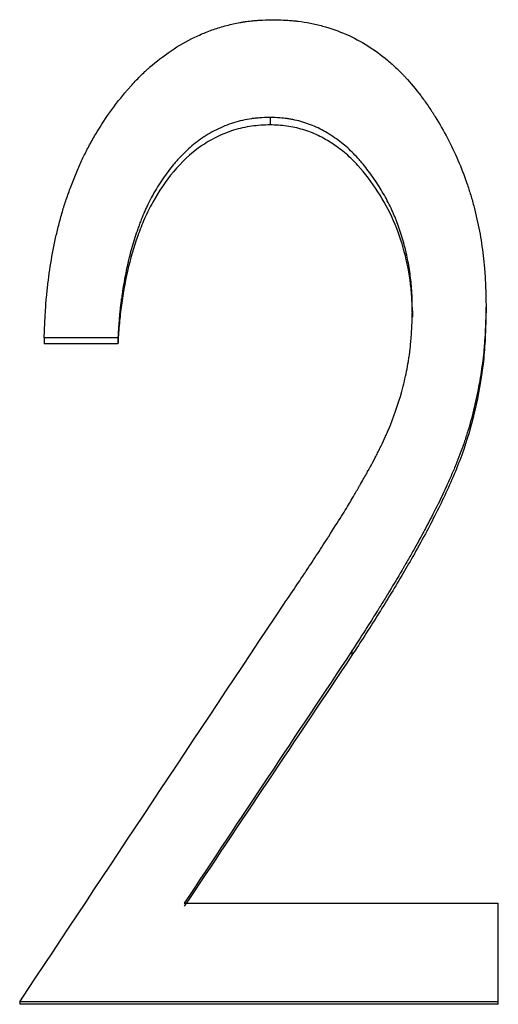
# Model space of a CAD drawing. Header units: millimetres. Extents: x -172 to 275, y -110 to 173.
# Tile 10 of 18: x -3.92 to 0.58, y 4 to 13.26. Entities that reach past the tile are written whole.
import ezdxf

# ---------------------------------------------------------------- set-up
doc = ezdxf.new("R2010")
doc.units = ezdxf.units.MM

msp = doc.modelspace()

# ---------------------------------------------------------------- linework, layer by layer
at = {"color": 7, "linetype": 'Continuous', "lineweight": 25}
for p, q in [((-1.5685, 12.3372), (-1.5685, 12.2667)), ((0.4615, 10.5719), (0.4615, 10.5115)), ((-0.2308, 10.5179), (-0.2308, 10.4578)), ((-3, 10.2659), (-3.6923, 10.2659)), ((-3.6923, 10.2659), (-3.6923, 10.2072)), ((-3, 10.2072), (-3.6923, 10.2072)), ((-3, 10.2659), (-3, 10.2072)), ((-0.7987, 7.3218), (-0.7987, 7.2799)), ((-2.3762, 4.9487), (0.5769, 4.9487)), ((0.5769, 3.9986), (0.5769, 4.9487)), ((-3.9231, 4.0216), (-3.9231, 3.9986)), ((0.5769, 4.0216), (-3.9231, 4.0216)), ((0.5769, 3.9986), (-3.9231, 3.9986))]:
    msp.add_line(p, q, dxfattribs=at)
for points, knots in [([(-3.6923, 10.2659), (-3.6902, 10.3226), (-3.6881, 10.3722), (-3.6852, 10.436), (-3.6842, 10.4555), (-3.6828, 10.482), (-3.6824, 10.4904), (-3.6817, 10.5024), (-3.6815, 10.5063), (-3.6811, 10.5119), (-3.681, 10.5138), (-3.6808, 10.5174), (-3.6807, 10.5183), (-3.6779, 10.564), (-3.6746, 10.6067), (-3.6689, 10.6703), (-3.6668, 10.6914), (-3.6624, 10.7334), (-3.6601, 10.7537), (-3.6472, 10.861), (-3.6345, 10.9458), (-3.6121, 11.0713), (-3.6041, 11.1129), (-3.5912, 11.1748), (-3.5867, 11.1954), (-3.5775, 11.2365), (-3.573, 11.2559), (-3.5577, 11.3202), (-3.5468, 11.3621), (-3.5239, 11.4439), (-3.5115, 11.4849), (-3.4869, 11.5608), (-3.4735, 11.5998), (-3.4445, 11.6797), (-3.4292, 11.7198), (-3.3952, 11.8053), (-3.378, 11.846), (-3.3522, 11.9043), (-3.3436, 11.9232), (-3.3262, 11.9601), (-3.318, 11.9772), (-3.2906, 12.0321), (-3.2711, 12.0689), (-3.2298, 12.1431), (-3.2075, 12.1812), (-3.1394, 12.2921), (-3.0915, 12.3632), (-3.0156, 12.4654), (-2.9897, 12.4988), (-2.9498, 12.5478), (-2.9364, 12.564), (-2.916, 12.5879), (-2.9091, 12.5959), (-2.8953, 12.6116), (-2.889, 12.6188), (-2.8512, 12.6612), (-2.821, 12.6932), (-2.776, 12.7383), (-2.761, 12.7529), (-2.7386, 12.774), (-2.7312, 12.7809), (-2.7162, 12.7945), (-2.7092, 12.8008), (-2.6383, 12.8633), (-2.5718, 12.9147), (-2.4271, 13.0123), (-2.3526, 13.055), (-2.2379, 13.11), (-2.1991, 13.1268), (-2.1402, 13.1498), (-2.1204, 13.1571), (-2.0806, 13.1708), (-2.0616, 13.177), (-1.998, 13.1964), (-1.956, 13.2074), (-1.8937, 13.2213), (-1.873, 13.2255), (-1.8422, 13.231), (-1.8319, 13.2327), (-1.8115, 13.236), (-1.8007, 13.2376), (-1.772, 13.2415), (-1.7518, 13.2438), (-1.72, 13.2467), (-1.7091, 13.2477), (-1.6924, 13.2489), (-1.6868, 13.2493), (-1.6783, 13.2498), (-1.6754, 13.25), (-1.6711, 13.2503), (-1.6696, 13.2504), (-1.6667, 13.2505), (-1.6647, 13.2506), (-1.6357, 13.2523), (-1.5931, 13.2539), (-1.5361, 13.2556)], [0, 0, 0, 0, 0.03125, 0.03125, 0.046875, 0.046875, 0.054688, 0.054688, 0.058594, 0.058594, 0.060547, 0.060547, 0.0625, 0.0625, 0.09375, 0.09375, 0.109375, 0.109375, 0.125, 0.125, 0.1875, 0.1875, 0.21875, 0.21875, 0.234375, 0.234375, 0.25, 0.25, 0.28125, 0.28125, 0.3125, 0.3125, 0.34375, 0.34375, 0.375, 0.375, 0.40625, 0.40625, 0.421875, 0.421875, 0.4375, 0.4375, 0.46875, 0.46875, 0.5, 0.5, 0.5625, 0.5625, 0.59375, 0.59375, 0.609375, 0.609375, 0.617188, 0.617188, 0.625, 0.625, 0.65625, 0.65625, 0.671875, 0.671875, 0.679688, 0.679688, 0.6875, 0.6875, 0.75, 0.75, 0.8125, 0.8125, 0.84375, 0.84375, 0.859375, 0.859375, 0.875, 0.875, 0.90625, 0.90625, 0.921875, 0.921875, 0.929688, 0.929688, 0.9375, 0.9375, 0.953125, 0.953125, 0.960938, 0.960938, 0.964844, 0.964844, 0.966797, 0.966797, 0.967773, 0.967773, 0.96875, 0.96875, 1, 1, 1, 1]), ([(-1.5361, 13.2556), (-1.4844, 13.2539), (-1.4393, 13.2519), (-1.3812, 13.2484), (-1.3634, 13.2471), (-1.3392, 13.2451), (-1.3315, 13.2444), (-1.3206, 13.2433), (-1.3171, 13.2429), (-1.3119, 13.2424), (-1.3102, 13.2422), (-1.3069, 13.2418), (-1.306, 13.2417), (-1.2661, 13.2369), (-1.2283, 13.2309), (-1.1522, 13.2158), (-1.1146, 13.2069), (-0.9972, 13.1745), (-0.9227, 13.1483), (-0.7811, 13.0864), (-0.7149, 13.0513), (-0.5862, 12.9695), (-0.5245, 12.9242), (-0.4356, 12.8498), (-0.4067, 12.8239), (-0.3641, 12.7834), (-0.3501, 12.7696), (-0.3293, 12.7486), (-0.3224, 12.7415), (-0.3087, 12.7272), (-0.3012, 12.7192), (-0.2469, 12.6606), (-0.1994, 12.6037), (-0.1296, 12.5111), (-0.1066, 12.479), (-0.0724, 12.4291), (-0.061, 12.4122), (-0.0441, 12.3863), (-0.0385, 12.3776), (-0.0272, 12.36), (-0.0211, 12.3504), (0.0656, 12.212), (0.1368, 12.076), (0.2282, 11.8635), (0.2561, 11.7912), (0.294, 11.6807), (0.306, 11.6435), (0.3231, 11.5872), (0.3286, 11.5683), (0.3393, 11.5304), (0.3447, 11.5105), (0.3687, 11.4191), (0.3855, 11.3445), (0.4068, 11.2305), (0.4134, 11.1921), (0.4251, 11.1145), (0.4305, 11.0744), (0.4396, 10.9974), (0.4435, 10.9588), (0.4483, 10.9009), (0.4498, 10.8816), (0.4517, 10.8527), (0.4523, 10.843), (0.4532, 10.8285), (0.4535, 10.8237), (0.4539, 10.8164), (0.454, 10.814), (0.4543, 10.8092), (0.4544, 10.8059), (0.4571, 10.7528), (0.4594, 10.6753), (0.4615, 10.5719)], [0, 0, 0, 0, 0.03125, 0.03125, 0.046875, 0.046875, 0.054688, 0.054688, 0.058594, 0.058594, 0.060547, 0.060547, 0.0625, 0.0625, 0.09375, 0.09375, 0.125, 0.125, 0.1875, 0.1875, 0.25, 0.25, 0.3125, 0.3125, 0.34375, 0.34375, 0.359375, 0.359375, 0.367188, 0.367188, 0.375, 0.375, 0.4375, 0.4375, 0.46875, 0.46875, 0.484375, 0.484375, 0.492188, 0.492188, 0.5, 0.5, 0.625, 0.625, 0.6875, 0.6875, 0.71875, 0.71875, 0.734375, 0.734375, 0.75, 0.75, 0.8125, 0.8125, 0.84375, 0.84375, 0.875, 0.875, 0.90625, 0.90625, 0.921875, 0.921875, 0.929688, 0.929688, 0.933594, 0.933594, 0.935547, 0.935547, 0.9375, 0.9375, 1, 1, 1, 1]), ([(-1.5685, 12.3372), (-1.6068, 12.3357), (-1.6404, 12.334), (-1.6839, 12.3309), (-1.6972, 12.3298), (-1.7154, 12.328), (-1.7212, 12.3274), (-1.7295, 12.3264), (-1.7321, 12.3261), (-1.7374, 12.3254), (-1.7388, 12.3253), (-1.771, 12.3208), (-1.7995, 12.3156), (-1.8561, 12.3028), (-1.8851, 12.2948), (-1.9662, 12.2689), (-2.0198, 12.2471), (-2.1001, 12.2071), (-2.1259, 12.193), (-2.1634, 12.1709), (-2.1756, 12.1633), (-2.1996, 12.1478), (-2.212, 12.1394), (-2.2669, 12.1008), (-2.31, 12.0656), (-2.3733, 12.0063), (-2.3942, 11.9854), (-2.4252, 11.9524), (-2.4355, 11.9412), (-2.4509, 11.9239), (-2.456, 11.9181), (-2.4661, 11.9063), (-2.4719, 11.8995), (-2.5115, 11.8523), (-2.5454, 11.8073), (-2.5943, 11.7355), (-2.6103, 11.7109), (-2.6416, 11.6601), (-2.6574, 11.6331), (-2.6863, 11.5812), (-2.6999, 11.5553), (-2.7193, 11.5164), (-2.7255, 11.5034), (-2.7346, 11.4839), (-2.7375, 11.4774), (-2.7434, 11.4644), (-2.7465, 11.4573), (-2.7593, 11.4279), (-2.7697, 11.4026), (-2.7855, 11.3621), (-2.7909, 11.3482), (-2.7989, 11.3266), (-2.8016, 11.3193), (-2.807, 11.3045), (-2.8099, 11.2963), (-2.8321, 11.2344), (-2.8499, 11.179), (-2.874, 11.0955), (-2.8816, 11.0676), (-2.8923, 11.0256), (-2.8958, 11.0116), (-2.9025, 10.9835), (-2.906, 10.9684), (-2.9204, 10.9032), (-2.9312, 10.8486), (-2.9463, 10.7629), (-2.9511, 10.7337), (-2.958, 10.689), (-2.9603, 10.674), (-2.9647, 10.6435), (-2.967, 10.6271), (-2.973, 10.5837), (-2.9765, 10.5548), (-2.9813, 10.5115), (-2.9828, 10.4971), (-2.9849, 10.4755), (-2.9856, 10.4683), (-2.9865, 10.4575), (-2.9868, 10.454), (-2.9873, 10.4486), (-2.9875, 10.4468), (-2.9878, 10.4432), (-2.988, 10.4408), (-2.9913, 10.4011), (-2.9953, 10.3432), (-3, 10.2659)], [0, 0, 0, 0, 0.03125, 0.03125, 0.046875, 0.046875, 0.054688, 0.054688, 0.058594, 0.058594, 0.0625, 0.0625, 0.09375, 0.09375, 0.125, 0.125, 0.1875, 0.1875, 0.21875, 0.21875, 0.234375, 0.234375, 0.25, 0.25, 0.3125, 0.3125, 0.34375, 0.34375, 0.359375, 0.359375, 0.367188, 0.367188, 0.375, 0.375, 0.4375, 0.4375, 0.46875, 0.46875, 0.5, 0.5, 0.53125, 0.53125, 0.546875, 0.546875, 0.554688, 0.554688, 0.5625, 0.5625, 0.59375, 0.59375, 0.609375, 0.609375, 0.617188, 0.617188, 0.625, 0.625, 0.6875, 0.6875, 0.71875, 0.71875, 0.734375, 0.734375, 0.75, 0.75, 0.8125, 0.8125, 0.84375, 0.84375, 0.859375, 0.859375, 0.875, 0.875, 0.90625, 0.90625, 0.921875, 0.921875, 0.929688, 0.929688, 0.933594, 0.933594, 0.935547, 0.935547, 0.9375, 0.9375, 1, 1, 1, 1]), ([(-0.2308, 10.5179), (-0.2313, 10.5526), (-0.2318, 10.583), (-0.2328, 10.622), (-0.2332, 10.6339), (-0.2337, 10.6502), (-0.2339, 10.6553), (-0.2342, 10.6626), (-0.2343, 10.665), (-0.2345, 10.6696), (-0.2346, 10.6708), (-0.2371, 10.7253), (-0.2415, 10.7769), (-0.2542, 10.8822), (-0.2623, 10.9341), (-0.2771, 11.0107), (-0.2824, 11.036), (-0.2911, 11.0737), (-0.294, 11.0862), (-0.2987, 11.1048), (-0.3003, 11.1111), (-0.3035, 11.1235), (-0.3049, 11.1289), (-0.3216, 11.1911), (-0.3375, 11.2433), (-0.3628, 11.317), (-0.3714, 11.3409), (-0.3848, 11.3754), (-0.3894, 11.3868), (-0.3963, 11.4035), (-0.3986, 11.409), (-0.4032, 11.4199), (-0.4053, 11.4248), (-0.4286, 11.478), (-0.4512, 11.5244), (-0.4881, 11.5931), (-0.5009, 11.6158), (-0.5274, 11.6609), (-0.5408, 11.6827), (-0.5847, 11.7509), (-0.615, 11.7943), (-0.6621, 11.8564), (-0.678, 11.8766), (-0.7024, 11.9061), (-0.7106, 11.9159), (-0.723, 11.9302), (-0.7271, 11.935), (-0.7355, 11.9445), (-0.7393, 11.9487), (-0.7805, 11.9946), (-0.8152, 12.0289), (-0.8919, 12.0952), (-0.9337, 12.127), (-1.0249, 12.1884), (-1.0711, 12.215), (-1.1412, 12.2487), (-1.1648, 12.2589), (-1.2003, 12.2727), (-1.2122, 12.277), (-1.236, 12.2851), (-1.2471, 12.2887), (-1.2856, 12.3001), (-1.3111, 12.3067), (-1.3493, 12.315), (-1.362, 12.3175), (-1.381, 12.3209), (-1.3873, 12.322), (-1.3968, 12.3235), (-1.3999, 12.324), (-1.4063, 12.3249), (-1.4104, 12.3255), (-1.4474, 12.3306), (-1.4994, 12.3344), (-1.5685, 12.3372)], [0, 0, 0, 0, 0.03125, 0.03125, 0.046875, 0.046875, 0.054688, 0.054688, 0.058594, 0.058594, 0.0625, 0.0625, 0.125, 0.125, 0.1875, 0.1875, 0.21875, 0.21875, 0.234375, 0.234375, 0.242188, 0.242188, 0.25, 0.25, 0.3125, 0.3125, 0.34375, 0.34375, 0.359375, 0.359375, 0.367188, 0.367188, 0.375, 0.375, 0.4375, 0.4375, 0.46875, 0.46875, 0.5, 0.5, 0.5625, 0.5625, 0.59375, 0.59375, 0.609375, 0.609375, 0.617188, 0.617188, 0.625, 0.625, 0.6875, 0.6875, 0.75, 0.75, 0.8125, 0.8125, 0.84375, 0.84375, 0.859375, 0.859375, 0.875, 0.875, 0.90625, 0.90625, 0.921875, 0.921875, 0.929688, 0.929688, 0.933594, 0.933594, 0.9375, 0.9375, 1, 1, 1, 1]), ([(-1.5685, 12.2667), (-1.6267, 12.2644), (-1.7429, 12.2597), (-1.9137, 12.2205), (-2.0751, 12.1542), (-2.2757, 12.0369), (-2.486, 11.8335), (-2.6482, 11.5936), (-2.7516, 11.387), (-2.8347, 11.1716), (-2.9154, 10.8942), (-2.9636, 10.6094), (-2.9896, 10.3801), (-2.9965, 10.2648), (-3, 10.2072)], [0, 0, 0, 0, 0.062529, 0.125007, 0.187504, 0.250003, 0.374776, 0.499704, 0.562236, 0.624781, 0.749812, 0.874894, 0.937444, 1, 1, 1, 1]), ([(-0.2308, 10.4578), (-0.2315, 10.5096), (-0.2329, 10.6131), (-0.2503, 10.8194), (-0.3002, 11.0739), (-0.3995, 11.3691), (-0.5492, 11.6425), (-0.7047, 11.8501), (-0.8521, 11.9967), (-0.9781, 12.0911), (-1.1137, 12.1702), (-1.26, 12.2263), (-1.4121, 12.2599), (-1.5164, 12.2644), (-1.5685, 12.2667)], [0, 0, 0, 0, 0.062547, 0.125083, 0.250076, 0.375059, 0.500034, 0.625003, 0.686742, 0.750026, 0.813992, 0.874985, 0.937476, 1, 1, 1, 1]), ([(0.4615, 10.5719), (0.4604, 10.5228), (0.4592, 10.4799), (0.4576, 10.4246), (0.457, 10.4077), (0.4562, 10.3847), (0.4559, 10.3774), (0.4555, 10.3671), (0.4554, 10.3637), (0.4552, 10.3588), (0.4551, 10.3572), (0.455, 10.3541), (0.455, 10.3535), (0.4531, 10.3111), (0.4509, 10.2728), (0.447, 10.2177), (0.4456, 10.1997), (0.4426, 10.1645), (0.4411, 10.148), (0.4321, 10.0604), (0.4227, 9.9889), (0.4053, 9.8798), (0.399, 9.843), (0.3851, 9.7689), (0.3775, 9.7304), (0.3541, 9.6204), (0.3365, 9.5482), (0.3069, 9.4417), (0.2965, 9.4064), (0.2802, 9.354), (0.2746, 9.3366), (0.266, 9.3106), (0.2631, 9.3019), (0.2573, 9.2847), (0.2541, 9.2754), (0.2293, 9.2038), (0.2043, 9.1378), (0.1626, 9.0353), (0.148, 9.0005), (0.125, 8.9475), (0.1172, 8.9297), (0.1051, 8.9027), (0.1011, 8.8937), (0.0949, 8.8801), (0.0929, 8.8756), (0.0898, 8.8688), (0.0887, 8.8665), (0.0866, 8.8619), (0.0853, 8.8591), (0.035, 8.7494), (-0.0296, 8.6206), (-0.1191, 8.4524), (-0.1293, 8.4334), (-0.1423, 8.4092), (-0.1447, 8.4048), (-0.1483, 8.3982), (-0.1501, 8.3948), (-0.1556, 8.3847), (-0.1593, 8.3779), (-0.1783, 8.3431), (-0.1947, 8.3136), (-0.2298, 8.2512), (-0.2485, 8.2184), (-0.2782, 8.1666), (-0.2885, 8.1489), (-0.3042, 8.1217), (-0.3095, 8.1126), (-0.3176, 8.0987), (-0.3203, 8.094), (-0.3258, 8.0846), (-0.329, 8.0792), (-0.3689, 8.0109), (-0.4068, 7.9472), (-0.4642, 7.8524), (-0.4834, 7.8209), (-0.5124, 7.7739), (-0.522, 7.7583), (-0.5366, 7.7349), (-0.5414, 7.7271), (-0.5487, 7.7154), (-0.5511, 7.7115), (-0.5548, 7.7057), (-0.556, 7.7038), (-0.5584, 7.6999), (-0.5601, 7.6972), (-0.6108, 7.6163), (-0.6901, 7.4916), (-0.7987, 7.3218)], [0, 0, 0, 0, 0.03125, 0.03125, 0.046875, 0.046875, 0.054688, 0.054688, 0.058594, 0.058594, 0.060547, 0.060547, 0.0625, 0.0625, 0.09375, 0.09375, 0.109375, 0.109375, 0.125, 0.125, 0.1875, 0.1875, 0.21875, 0.21875, 0.25, 0.25, 0.3125, 0.3125, 0.34375, 0.34375, 0.359375, 0.359375, 0.367188, 0.367188, 0.375, 0.375, 0.4375, 0.4375, 0.46875, 0.46875, 0.484375, 0.484375, 0.492188, 0.492188, 0.496094, 0.496094, 0.498047, 0.498047, 0.5, 0.5, 0.625, 0.625, 0.640625, 0.640625, 0.644531, 0.644531, 0.648438, 0.648438, 0.65625, 0.65625, 0.6875, 0.6875, 0.71875, 0.71875, 0.734375, 0.734375, 0.742188, 0.742188, 0.746094, 0.746094, 0.75, 0.75, 0.8125, 0.8125, 0.84375, 0.84375, 0.859375, 0.859375, 0.867188, 0.867188, 0.871094, 0.871094, 0.873047, 0.873047, 0.875, 0.875, 1, 1, 1, 1]), ([(-1.4405, 7.759), (-1.3931, 7.8289), (-1.3516, 7.8903), (-1.298, 7.9698), (-1.2817, 7.9942), (-1.2593, 8.0277), (-1.2522, 8.0383), (-1.2421, 8.0534), (-1.2388, 8.0583), (-1.2341, 8.0655), (-1.2325, 8.0678), (-1.2302, 8.0713), (-1.2294, 8.0725), (-1.2279, 8.0748), (-1.2275, 8.0754), (-1.1912, 8.13), (-1.1561, 8.1833), (-1.1038, 8.2636), (-1.0864, 8.2904), (-1.0604, 8.3307), (-1.0517, 8.3442), (-1.0387, 8.3644), (-1.0344, 8.3712), (-1.0279, 8.3813), (-1.0257, 8.3847), (-1.0225, 8.3898), (-1.0214, 8.3914), (-1.0193, 8.3948), (-1.0185, 8.396), (-0.9715, 8.4696), (-0.9318, 8.5324), (-0.8811, 8.6137), (-0.8656, 8.6386), (-0.8377, 8.6842), (-0.825, 8.7054), (-0.8036, 8.7414), (-0.7903, 8.7642), (-0.7663, 8.8057), (-0.7576, 8.8207), (-0.7437, 8.845), (-0.7388, 8.8535), (-0.7313, 8.8665), (-0.7288, 8.871), (-0.7237, 8.88), (-0.7215, 8.8838), (-0.6934, 8.933), (-0.6731, 8.9687), (-0.6495, 9.0104), (-0.6427, 9.0223), (-0.6344, 9.0371), (-0.6319, 9.0416), (-0.6286, 9.0475), (-0.6276, 9.0494), (-0.6261, 9.052), (-0.6257, 9.0528), (-0.6248, 9.0544), (-0.6249, 9.0542), (-0.6092, 9.0827), (-0.5945, 9.1103), (-0.5725, 9.1528), (-0.5652, 9.1672), (-0.5542, 9.1891), (-0.5506, 9.1964), (-0.5433, 9.2111), (-0.5399, 9.218), (-0.5203, 9.2582), (-0.5058, 9.2889), (-0.4858, 9.3324), (-0.4794, 9.3465), (-0.4703, 9.367), (-0.4674, 9.3738), (-0.4616, 9.3871), (-0.4591, 9.3929), (-0.4074, 9.5148), (-0.3655, 9.6354), (-0.3131, 9.8246), (-0.2981, 9.8873), (-0.2791, 9.981), (-0.2734, 10.0122), (-0.2658, 10.0588), (-0.2634, 10.0744), (-0.2589, 10.1054), (-0.2567, 10.1215), (-0.2511, 10.166), (-0.2479, 10.1967), (-0.2437, 10.2443), (-0.2424, 10.2604), (-0.2406, 10.285), (-0.2401, 10.2933), (-0.2393, 10.3058), (-0.239, 10.31), (-0.2387, 10.3163), (-0.2385, 10.3184), (-0.2383, 10.3226), (-0.2381, 10.3255), (-0.2357, 10.3692), (-0.2333, 10.4329), (-0.2308, 10.5179)], [0, 0, 0, 0, 0.0625, 0.0625, 0.09375, 0.09375, 0.109375, 0.109375, 0.117188, 0.117188, 0.121094, 0.121094, 0.123047, 0.123047, 0.125, 0.125, 0.1875, 0.1875, 0.21875, 0.21875, 0.234375, 0.234375, 0.242188, 0.242188, 0.246094, 0.246094, 0.248047, 0.248047, 0.25, 0.25, 0.3125, 0.3125, 0.34375, 0.34375, 0.375, 0.375, 0.40625, 0.40625, 0.421875, 0.421875, 0.429688, 0.429688, 0.433594, 0.433594, 0.4375, 0.4375, 0.46875, 0.46875, 0.484375, 0.484375, 0.492188, 0.492188, 0.496094, 0.496094, 0.498047, 0.498047, 0.5, 0.5, 0.53125, 0.53125, 0.546875, 0.546875, 0.554688, 0.554688, 0.5625, 0.5625, 0.59375, 0.59375, 0.609375, 0.609375, 0.617188, 0.617188, 0.625, 0.625, 0.75, 0.75, 0.8125, 0.8125, 0.84375, 0.84375, 0.859375, 0.859375, 0.875, 0.875, 0.90625, 0.90625, 0.921875, 0.921875, 0.929688, 0.929688, 0.933594, 0.933594, 0.935547, 0.935547, 0.9375, 0.9375, 1, 1, 1, 1]), ([(0.4615, 10.5115), (0.4599, 10.4383), (0.4565, 10.2918), (0.4366, 9.9992), (0.3773, 9.6368), (0.2603, 9.2114), (0.091, 8.8076), (-0.0786, 8.4764), (-0.2205, 8.2188), (-0.3702, 7.9613), (-0.5593, 7.651), (-0.7189, 7.4036), (-0.7987, 7.2799)], [0, 0, 0, 0, 0.062513, 0.1250179, 0.2499887, 0.3749324, 0.4999126, 0.6218668, 0.691319, 0.7499497, 0.8749723, 1, 1, 1, 1])]:
    msp.add_open_spline(points, degree=3, knots=knots, dxfattribs=at)
for points in [[(-3.9231, 4.0216), (-3.0956, 5.269), (-2.268, 6.5151), (-1.4405, 7.759)], [(-0.7987, 7.3218), (-1.3245, 6.5316), (-1.8504, 5.7405), (-2.3762, 4.9487)], [(-0.7987, 7.2799), (-1.3245, 6.4942), (-1.8504, 5.7076), (-2.3762, 4.9204)]]:
    msp.add_open_spline(points, degree=3, dxfattribs=at)

doc.saveas('drawing.dxf')
